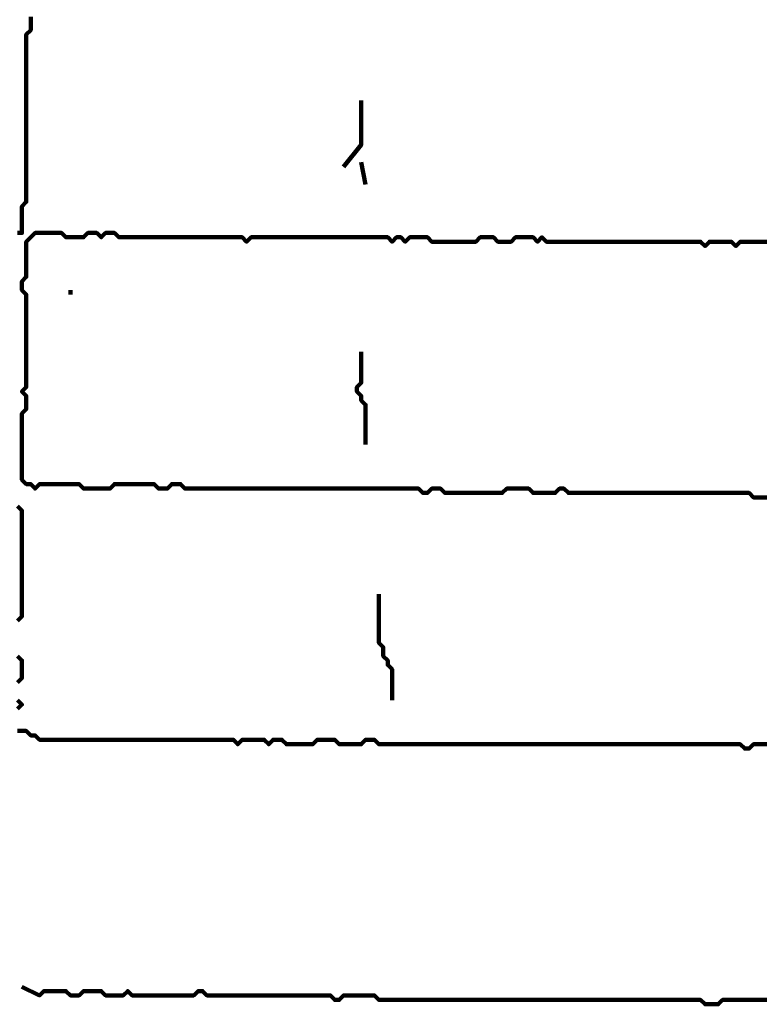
# Model space of a CAD drawing. Header units: metres. Extents: x 1959 to 4131, y 3282 to 4313.
# Tile 120 of 256: x 2376.57 to 2378.13, y 4294.67 to 4296.73. Entities that reach past the tile are written whole.
import ezdxf

# ---------------------------------------------------------------- set-up
doc = ezdxf.new("R2010")
doc.units = ezdxf.units.M
doc.layers.add('P', color=250, linetype='Continuous', lineweight=100)

msp = doc.modelspace()

# ---------------------------------------------------------------- linework, layer by layer
at = {"layer": 'P', "color": 0, "linetype": 'Continuous'}
for points in [[(2376.5677, 4296.2825), (2376.5769, 4296.2825), (2376.5769, 4296.2917), (2376.5769, 4296.3009), (2376.5769, 4296.3102), (2376.5769, 4296.3194), (2376.5769, 4296.3286), (2376.5769, 4296.3379), (2376.5862, 4296.3471), (2376.5862, 4296.3563), (2376.5862, 4296.3656), (2376.5862, 4296.3748), (2376.5862, 4296.384), (2376.5862, 4296.3933), (2376.5862, 4296.4025), (2376.5862, 4296.4117), (2376.5862, 4296.4209), (2376.5862, 4296.4302), (2376.5862, 4296.4394), (2376.5862, 4296.4486), (2376.5862, 4296.4579), (2376.5862, 4296.4671), (2376.5862, 4296.4763), (2376.5862, 4296.4856), (2376.5862, 4296.4948), (2376.5862, 4296.504), (2376.5862, 4296.5133), (2376.5862, 4296.5225), (2376.5862, 4296.5317), (2376.5862, 4296.5409), (2376.5862, 4296.5502), (2376.5862, 4296.5594), (2376.5862, 4296.5686), (2376.5862, 4296.5779), (2376.5862, 4296.5871), (2376.5862, 4296.5963), (2376.5862, 4296.6056), (2376.5862, 4296.6148), (2376.5862, 4296.624), (2376.5862, 4296.6333), (2376.5862, 4296.6425), (2376.5862, 4296.6517), (2376.5862, 4296.6609), (2376.5862, 4296.6702), (2376.5862, 4296.6794), (2376.5862, 4296.6886), (2376.5862, 4296.6979), (2376.5954, 4296.7071), (2376.5954, 4296.7163), (2376.5954, 4296.7256), (2376.5954, 4296.7348)], [(2377.2877, 4296.5594), (2377.2877, 4296.5225), (2377.2877, 4296.5133), (2377.2877, 4296.504), (2377.2877, 4296.4948), (2377.2877, 4296.4856), (2377.2877, 4296.4763), (2377.2877, 4296.4671), (2377.2508, 4296.4209)], [(2377.2877, 4296.4302), (2377.2969, 4296.384)], [(2378.1369, 4295.7286), (2378.1277, 4295.7286), (2378.1185, 4295.7286), (2378.1092, 4295.7286), (2378.1, 4295.7379), (2378.0908, 4295.7379), (2378.0816, 4295.7379), (2378.0723, 4295.7379), (2378.0631, 4295.7379), (2378.0539, 4295.7379), (2378.0446, 4295.7379), (2378.0354, 4295.7379), (2378.0262, 4295.7379), (2378.0169, 4295.7379), (2378.0077, 4295.7379), (2377.9985, 4295.7379), (2377.9892, 4295.7379), (2377.98, 4295.7379), (2377.9708, 4295.7379), (2377.9616, 4295.7379), (2377.9523, 4295.7379), (2377.9431, 4295.7379), (2377.9339, 4295.7379), (2377.9246, 4295.7379), (2377.9154, 4295.7379), (2377.9062, 4295.7379), (2377.8969, 4295.7379), (2377.8877, 4295.7379), (2377.8785, 4295.7379), (2377.8692, 4295.7379), (2377.86, 4295.7379), (2377.8508, 4295.7379), (2377.8416, 4295.7379), (2377.8323, 4295.7379), (2377.8231, 4295.7379), (2377.8139, 4295.7379), (2377.8046, 4295.7379), (2377.7954, 4295.7379), (2377.7862, 4295.7379), (2377.7769, 4295.7379), (2377.7677, 4295.7379), (2377.7585, 4295.7379), (2377.7492, 4295.7379), (2377.74, 4295.7379), (2377.7308, 4295.7379), (2377.7216, 4295.7379), (2377.7123, 4295.7471), (2377.7031, 4295.7471), (2377.6939, 4295.7379), (2377.6846, 4295.7379), (2377.6754, 4295.7379), (2377.6662, 4295.7379), (2377.6569, 4295.7379), (2377.6477, 4295.7379), (2377.6385, 4295.7471), (2377.6292, 4295.7471), (2377.62, 4295.7471), (2377.6108, 4295.7471), (2377.6016, 4295.7471), (2377.5923, 4295.7471), (2377.5831, 4295.7379), (2377.5739, 4295.7379), (2377.5646, 4295.7379), (2377.5554, 4295.7379), (2377.5462, 4295.7379), (2377.5369, 4295.7379), (2377.5277, 4295.7379), (2377.5185, 4295.7379), (2377.5092, 4295.7379), (2377.5, 4295.7379), (2377.4908, 4295.7379), (2377.4816, 4295.7379), (2377.4723, 4295.7379), (2377.4631, 4295.7379), (2377.4539, 4295.7471), (2377.4446, 4295.7471), (2377.4354, 4295.7471), (2377.4262, 4295.7379), (2377.4169, 4295.7379), (2377.4077, 4295.7471), (2377.3985, 4295.7471), (2377.3892, 4295.7471), (2377.38, 4295.7471), (2377.3708, 4295.7471), (2377.3616, 4295.7471), (2377.3523, 4295.7471), (2377.3431, 4295.7471), (2377.3339, 4295.7471), (2377.3246, 4295.7471), (2377.3154, 4295.7471), (2377.3062, 4295.7471), (2377.2969, 4295.7471), (2377.2877, 4295.7471), (2377.2785, 4295.7471), (2377.2692, 4295.7471), (2377.26, 4295.7471), (2377.2508, 4295.7471), (2377.2416, 4295.7471), (2377.2323, 4295.7471), (2377.2231, 4295.7471), (2377.2139, 4295.7471), (2377.2046, 4295.7471), (2377.1954, 4295.7471), (2377.1862, 4295.7471), (2377.1769, 4295.7471), (2377.1677, 4295.7471), (2377.1585, 4295.7471), (2377.1492, 4295.7471), (2377.14, 4295.7471), (2377.1308, 4295.7471), (2377.1216, 4295.7471), (2377.1123, 4295.7471), (2377.1031, 4295.7471), (2377.0939, 4295.7471), (2377.0846, 4295.7471), (2377.0754, 4295.7471), (2377.0662, 4295.7471), (2377.0569, 4295.7471), (2377.0477, 4295.7471), (2377.0385, 4295.7471), (2377.0292, 4295.7471), (2377.02, 4295.7471), (2377.0108, 4295.7471), (2377.0016, 4295.7471), (2376.9923, 4295.7471), (2376.9831, 4295.7471), (2376.9739, 4295.7471), (2376.9646, 4295.7471), (2376.9554, 4295.7471), (2376.9462, 4295.7471), (2376.9369, 4295.7471), (2376.9277, 4295.7471), (2376.9185, 4295.7471), (2376.9092, 4295.7563), (2376.9, 4295.7563), (2376.8908, 4295.7563), (2376.8816, 4295.7471), (2376.8723, 4295.7471), (2376.8631, 4295.7471), (2376.8539, 4295.7563), (2376.8446, 4295.7563), (2376.8354, 4295.7563), (2376.8262, 4295.7563), (2376.8169, 4295.7563), (2376.8077, 4295.7563), (2376.7985, 4295.7563), (2376.7892, 4295.7563), (2376.78, 4295.7563), (2376.7708, 4295.7563), (2376.7616, 4295.7471), (2376.7523, 4295.7471), (2376.7431, 4295.7471), (2376.7339, 4295.7471), (2376.7246, 4295.7471), (2376.7154, 4295.7471), (2376.7062, 4295.7471), (2376.6969, 4295.7563), (2376.6877, 4295.7563), (2376.6785, 4295.7563), (2376.6692, 4295.7563), (2376.66, 4295.7563), (2376.6508, 4295.7563), (2376.6416, 4295.7563), (2376.6323, 4295.7563), (2376.6231, 4295.7563), (2376.6139, 4295.7563), (2376.6046, 4295.7471), (2376.5954, 4295.7563), (2376.5862, 4295.7563), (2376.5769, 4295.7656), (2376.5769, 4295.7748), (2376.5769, 4295.784), (2376.5769, 4295.7933), (2376.5769, 4295.8025), (2376.5769, 4295.8117), (2376.5769, 4295.8209), (2376.5769, 4295.8302), (2376.5769, 4295.8394), (2376.5769, 4295.8486), (2376.5769, 4295.8579), (2376.5769, 4295.8671), (2376.5769, 4295.8763), (2376.5769, 4295.8856), (2376.5769, 4295.8948), (2376.5769, 4295.904), (2376.5862, 4295.9133), (2376.5862, 4295.9225), (2376.5862, 4295.9317), (2376.5862, 4295.9409), (2376.5769, 4295.9502), (2376.5862, 4295.9594), (2376.5862, 4295.9686), (2376.5862, 4295.9779), (2376.5862, 4295.9871), (2376.5862, 4295.9963), (2376.5862, 4296.0056), (2376.5862, 4296.0148), (2376.5862, 4296.024), (2376.5862, 4296.0333), (2376.5862, 4296.0425), (2376.5862, 4296.0517), (2376.5862, 4296.0609), (2376.5862, 4296.0702), (2376.5862, 4296.0794), (2376.5862, 4296.0886), (2376.5862, 4296.0979), (2376.5862, 4296.1071), (2376.5862, 4296.1163), (2376.5862, 4296.1256), (2376.5862, 4296.1348), (2376.5862, 4296.144), (2376.5862, 4296.1533), (2376.5769, 4296.1625), (2376.5769, 4296.1717), (2376.5769, 4296.1809), (2376.5862, 4296.1902), (2376.5862, 4296.1994), (2376.5862, 4296.2086), (2376.5862, 4296.2179), (2376.5862, 4296.2271), (2376.5862, 4296.2363), (2376.5862, 4296.2456), (2376.5862, 4296.2548), (2376.5862, 4296.264), (2376.5954, 4296.2733), (2376.6046, 4296.2825), (2376.6139, 4296.2825), (2376.6231, 4296.2825), (2376.6323, 4296.2825), (2376.6416, 4296.2825), (2376.6508, 4296.2825), (2376.66, 4296.2825), (2376.6692, 4296.2733), (2376.6785, 4296.2733), (2376.6877, 4296.2733), (2376.6969, 4296.2733), (2376.7062, 4296.2733), (2376.7154, 4296.2825), (2376.7246, 4296.2825), (2376.7339, 4296.2825), (2376.7431, 4296.2733), (2376.7523, 4296.2825), (2376.7616, 4296.2825), (2376.7708, 4296.2825), (2376.78, 4296.2733), (2376.7892, 4296.2733), (2376.7985, 4296.2733), (2376.8077, 4296.2733), (2376.8169, 4296.2733), (2376.8262, 4296.2733), (2376.8354, 4296.2733), (2376.8446, 4296.2733), (2376.8539, 4296.2733), (2376.8631, 4296.2733), (2376.8723, 4296.2733), (2376.8816, 4296.2733), (2376.8908, 4296.2733), (2376.9, 4296.2733), (2376.9092, 4296.2733), (2376.9185, 4296.2733), (2376.9277, 4296.2733), (2376.9369, 4296.2733), (2376.9462, 4296.2733), (2376.9554, 4296.2733), (2376.9646, 4296.2733), (2376.9739, 4296.2733), (2376.9831, 4296.2733), (2376.9923, 4296.2733), (2377.0016, 4296.2733), (2377.0108, 4296.2733), (2377.02, 4296.2733), (2377.0292, 4296.2733), (2377.0385, 4296.2733), (2377.0477, 4296.264), (2377.0569, 4296.2733), (2377.0662, 4296.2733), (2377.0754, 4296.2733), (2377.0846, 4296.2733), (2377.0939, 4296.2733), (2377.1031, 4296.2733), (2377.1123, 4296.2733), (2377.1216, 4296.2733), (2377.1308, 4296.2733), (2377.14, 4296.2733), (2377.1492, 4296.2733), (2377.1585, 4296.2733), (2377.1677, 4296.2733), (2377.1769, 4296.2733), (2377.1862, 4296.2733), (2377.1954, 4296.2733), (2377.2046, 4296.2733), (2377.2139, 4296.2733), (2377.2231, 4296.2733), (2377.2323, 4296.2733), (2377.2416, 4296.2733), (2377.2508, 4296.2733), (2377.26, 4296.2733), (2377.2692, 4296.2733), (2377.2785, 4296.2733), (2377.2877, 4296.2733), (2377.2969, 4296.2733), (2377.3062, 4296.2733), (2377.3154, 4296.2733), (2377.3246, 4296.2733), (2377.3339, 4296.2733), (2377.3431, 4296.2733), (2377.3523, 4296.264), (2377.3616, 4296.2733), (2377.3708, 4296.2733), (2377.38, 4296.264), (2377.3892, 4296.2733), (2377.3985, 4296.2733), (2377.4077, 4296.2733), (2377.4169, 4296.2733), (2377.4262, 4296.2733), (2377.4354, 4296.264), (2377.4446, 4296.264), (2377.4539, 4296.264), (2377.4631, 4296.264), (2377.4723, 4296.264), (2377.4816, 4296.264), (2377.4908, 4296.264), (2377.5, 4296.264), (2377.5092, 4296.264), (2377.5185, 4296.264), (2377.5277, 4296.264), (2377.5369, 4296.2733), (2377.5462, 4296.2733), (2377.5554, 4296.2733), (2377.5646, 4296.2733), (2377.5739, 4296.264), (2377.5831, 4296.264), (2377.5923, 4296.264), (2377.6016, 4296.264), (2377.6108, 4296.2733), (2377.62, 4296.2733), (2377.6292, 4296.2733), (2377.6385, 4296.2733), (2377.6477, 4296.2733), (2377.6569, 4296.264), (2377.6662, 4296.2733), (2377.6754, 4296.264), (2377.6846, 4296.264), (2377.6939, 4296.264), (2377.7031, 4296.264), (2377.7123, 4296.264), (2377.7216, 4296.264), (2377.7308, 4296.264), (2377.74, 4296.264), (2377.7492, 4296.264), (2377.7585, 4296.264), (2377.7677, 4296.264), (2377.7769, 4296.264), (2377.7862, 4296.264), (2377.7954, 4296.264), (2377.8046, 4296.264), (2377.8139, 4296.264), (2377.8231, 4296.264), (2377.8323, 4296.264), (2377.8416, 4296.264), (2377.8508, 4296.264), (2377.86, 4296.264), (2377.8692, 4296.264), (2377.8785, 4296.264), (2377.8877, 4296.264), (2377.8969, 4296.264), (2377.9062, 4296.264), (2377.9154, 4296.264), (2377.9246, 4296.264), (2377.9339, 4296.264), (2377.9431, 4296.264), (2377.9523, 4296.264), (2377.9616, 4296.264), (2377.9708, 4296.264), (2377.98, 4296.264), (2377.9892, 4296.264), (2377.9985, 4296.264), (2378.0077, 4296.2548), (2378.0169, 4296.264), (2378.0262, 4296.264), (2378.0354, 4296.264), (2378.0446, 4296.264), (2378.0539, 4296.264), (2378.0631, 4296.264), (2378.0723, 4296.2548), (2378.0816, 4296.264), (2378.0908, 4296.264), (2378.1, 4296.264), (2378.1092, 4296.264), (2378.1185, 4296.264), (2378.1277, 4296.264), (2378.1369, 4296.264)], [(2376.6785, 4296.1625), (2376.6785, 4296.1533)], [(2377.2877, 4296.0333), (2377.2877, 4295.9963), (2377.2877, 4295.9871), (2377.2877, 4295.9779), (2377.2877, 4295.9686), (2377.2785, 4295.9594), (2377.2785, 4295.9502), (2377.2877, 4295.9409), (2377.2877, 4295.9317), (2377.2969, 4295.9225), (2377.2969, 4295.9133), (2377.2969, 4295.904), (2377.2969, 4295.8948), (2377.2969, 4295.8856), (2377.2969, 4295.8763), (2377.2969, 4295.8671), (2377.2969, 4295.8394)], [(2376.5677, 4295.7102), (2376.5769, 4295.7009), (2376.5769, 4295.6917), (2376.5769, 4295.6825), (2376.5769, 4295.6733), (2376.5769, 4295.664), (2376.5769, 4295.6548), (2376.5769, 4295.6456), (2376.5769, 4295.6363), (2376.5769, 4295.6271), (2376.5769, 4295.6179), (2376.5769, 4295.6086), (2376.5769, 4295.5994), (2376.5769, 4295.5902), (2376.5769, 4295.5809), (2376.5769, 4295.5717), (2376.5769, 4295.5625), (2376.5769, 4295.5533), (2376.5769, 4295.544), (2376.5769, 4295.5348), (2376.5769, 4295.5256), (2376.5769, 4295.5163), (2376.5769, 4295.5071), (2376.5769, 4295.4979), (2376.5769, 4295.4886), (2376.5769, 4295.4794), (2376.5677, 4295.4702)], [(2377.3246, 4295.5256), (2377.3246, 4295.4886), (2377.3246, 4295.4794), (2377.3246, 4295.4702), (2377.3246, 4295.4609), (2377.3246, 4295.4517), (2377.3246, 4295.4425), (2377.3246, 4295.4333), (2377.3246, 4295.424), (2377.3339, 4295.4148), (2377.3339, 4295.4056), (2377.3339, 4295.3963), (2377.3431, 4295.3871), (2377.3431, 4295.3779), (2377.3523, 4295.3686), (2377.3523, 4295.3594), (2377.3523, 4295.3502), (2377.3523, 4295.3409), (2377.3523, 4295.3317), (2377.3523, 4295.3225), (2377.3523, 4295.304)], [(2376.5677, 4295.3963), (2376.5769, 4295.3871), (2376.5769, 4295.3779), (2376.5769, 4295.3686), (2376.5769, 4295.3594), (2376.5769, 4295.3502), (2376.5677, 4295.3409)], [(2376.5677, 4295.304), (2376.5769, 4295.2948), (2376.5677, 4295.2856)], [(2376.5677, 4295.2394), (2376.5769, 4295.2394), (2376.5862, 4295.2394), (2376.5954, 4295.2302), (2376.6046, 4295.2302), (2376.6139, 4295.2209), (2376.6231, 4295.2209), (2376.6323, 4295.2209), (2376.6416, 4295.2209), (2376.6508, 4295.2209), (2376.66, 4295.2209), (2376.6692, 4295.2209), (2376.6785, 4295.2209), (2376.6877, 4295.2209), (2376.6969, 4295.2209), (2376.7062, 4295.2209), (2376.7154, 4295.2209), (2376.7246, 4295.2209), (2376.7339, 4295.2209), (2376.7431, 4295.2209), (2376.7523, 4295.2209), (2376.7616, 4295.2209), (2376.7708, 4295.2209), (2376.78, 4295.2209), (2376.7892, 4295.2209), (2376.7985, 4295.2209), (2376.8077, 4295.2209), (2376.8169, 4295.2209), (2376.8262, 4295.2209), (2376.8354, 4295.2209), (2376.8446, 4295.2209), (2376.8539, 4295.2209), (2376.8631, 4295.2209), (2376.8723, 4295.2209), (2376.8816, 4295.2209), (2376.8908, 4295.2209), (2376.9, 4295.2209), (2376.9092, 4295.2209), (2376.9185, 4295.2209), (2376.9277, 4295.2209), (2376.9369, 4295.2209), (2376.9462, 4295.2209), (2376.9554, 4295.2209), (2376.9646, 4295.2209), (2376.9739, 4295.2209), (2376.9831, 4295.2209), (2376.9923, 4295.2209), (2377.0016, 4295.2209), (2377.0108, 4295.2209), (2377.02, 4295.2209), (2377.0292, 4295.2117), (2377.0385, 4295.2209), (2377.0477, 4295.2209), (2377.0569, 4295.2209), (2377.0662, 4295.2209), (2377.0754, 4295.2209), (2377.0846, 4295.2209), (2377.0939, 4295.2117), (2377.1031, 4295.2209), (2377.1123, 4295.2209), (2377.1216, 4295.2209), (2377.1308, 4295.2117), (2377.14, 4295.2117), (2377.1492, 4295.2117), (2377.1585, 4295.2117), (2377.1677, 4295.2117), (2377.1769, 4295.2117), (2377.1862, 4295.2117), (2377.1954, 4295.2209), (2377.2046, 4295.2209), (2377.2139, 4295.2209), (2377.2231, 4295.2209), (2377.2323, 4295.2209), (2377.2416, 4295.2117), (2377.2508, 4295.2117), (2377.26, 4295.2117), (2377.2692, 4295.2117), (2377.2785, 4295.2117), (2377.2877, 4295.2117), (2377.2969, 4295.2209), (2377.3062, 4295.2209), (2377.3154, 4295.2209), (2377.3246, 4295.2117), (2377.3339, 4295.2117), (2377.3431, 4295.2117), (2377.3523, 4295.2117), (2377.3616, 4295.2117), (2377.3708, 4295.2117), (2377.38, 4295.2117), (2377.3892, 4295.2117), (2377.3985, 4295.2117), (2377.4077, 4295.2117), (2377.4169, 4295.2117), (2377.4262, 4295.2117), (2377.4354, 4295.2117), (2377.4446, 4295.2117), (2377.4539, 4295.2117), (2377.4631, 4295.2117), (2377.4723, 4295.2117), (2377.4816, 4295.2117), (2377.4908, 4295.2117), (2377.5, 4295.2117), (2377.5092, 4295.2117), (2377.5185, 4295.2117), (2377.5277, 4295.2117), (2377.5369, 4295.2117), (2377.5462, 4295.2117), (2377.5554, 4295.2117), (2377.5646, 4295.2117), (2377.5739, 4295.2117), (2377.5831, 4295.2117), (2377.5923, 4295.2117), (2377.6016, 4295.2117), (2377.6108, 4295.2117), (2377.62, 4295.2117), (2377.6292, 4295.2117), (2377.6385, 4295.2117), (2377.6477, 4295.2117), (2377.6569, 4295.2117), (2377.6662, 4295.2117), (2377.6754, 4295.2117), (2377.6846, 4295.2117), (2377.6939, 4295.2117), (2377.7031, 4295.2117), (2377.7123, 4295.2117), (2377.7216, 4295.2117), (2377.7308, 4295.2117), (2377.74, 4295.2117), (2377.7492, 4295.2117), (2377.7585, 4295.2117), (2377.7677, 4295.2117), (2377.7769, 4295.2117), (2377.7862, 4295.2117), (2377.7954, 4295.2117), (2377.8046, 4295.2117), (2377.8139, 4295.2117), (2377.8231, 4295.2117), (2377.8323, 4295.2117), (2377.8416, 4295.2117), (2377.8508, 4295.2117), (2377.86, 4295.2117), (2377.8692, 4295.2117), (2377.8785, 4295.2117), (2377.8877, 4295.2117), (2377.8969, 4295.2117), (2377.9062, 4295.2117), (2377.9154, 4295.2117), (2377.9246, 4295.2117), (2377.9339, 4295.2117), (2377.9431, 4295.2117), (2377.9523, 4295.2117), (2377.9616, 4295.2117), (2377.9708, 4295.2117), (2377.98, 4295.2117), (2377.9892, 4295.2117), (2377.9985, 4295.2117), (2378.0077, 4295.2117), (2378.0169, 4295.2117), (2378.0262, 4295.2117), (2378.0354, 4295.2117), (2378.0446, 4295.2117), (2378.0539, 4295.2117), (2378.0631, 4295.2117), (2378.0723, 4295.2117), (2378.0816, 4295.2117), (2378.0908, 4295.2025), (2378.1, 4295.2025), (2378.1092, 4295.2117), (2378.1185, 4295.2117), (2378.1277, 4295.2117), (2378.1369, 4295.2117)], [(2376.5769, 4294.704), (2376.6139, 4294.6856), (2376.6231, 4294.6948), (2376.6323, 4294.6948), (2376.6416, 4294.6948), (2376.6508, 4294.6948), (2376.66, 4294.6948), (2376.6692, 4294.6948), (2376.6785, 4294.6856), (2376.6877, 4294.6856), (2376.6969, 4294.6856), (2376.7062, 4294.6948), (2376.7154, 4294.6948), (2376.7246, 4294.6948), (2376.7339, 4294.6948), (2376.7431, 4294.6948), (2376.7523, 4294.6856), (2376.7616, 4294.6856), (2376.7708, 4294.6856), (2376.78, 4294.6856), (2376.7892, 4294.6856), (2376.7985, 4294.6948), (2376.8077, 4294.6856), (2376.8169, 4294.6856), (2376.8262, 4294.6856), (2376.8354, 4294.6856), (2376.8446, 4294.6856), (2376.8539, 4294.6856), (2376.8631, 4294.6856), (2376.8723, 4294.6856), (2376.8816, 4294.6856), (2376.8908, 4294.6856), (2376.9, 4294.6856), (2376.9092, 4294.6856), (2376.9185, 4294.6856), (2376.9277, 4294.6856), (2376.9369, 4294.6856), (2376.9462, 4294.6948), (2376.9554, 4294.6948), (2376.9646, 4294.6856), (2376.9739, 4294.6856), (2376.9831, 4294.6856), (2376.9923, 4294.6856), (2377.0016, 4294.6856), (2377.0108, 4294.6856), (2377.02, 4294.6856), (2377.0292, 4294.6856), (2377.0385, 4294.6856), (2377.0477, 4294.6856), (2377.0569, 4294.6856), (2377.0662, 4294.6856), (2377.0754, 4294.6856), (2377.0846, 4294.6856), (2377.0939, 4294.6856), (2377.1031, 4294.6856), (2377.1123, 4294.6856), (2377.1216, 4294.6856), (2377.1308, 4294.6856), (2377.14, 4294.6856), (2377.1492, 4294.6856), (2377.1585, 4294.6856), (2377.1677, 4294.6856), (2377.1769, 4294.6856), (2377.1862, 4294.6856), (2377.1954, 4294.6856), (2377.2046, 4294.6856), (2377.2139, 4294.6856), (2377.2231, 4294.6856), (2377.2323, 4294.6763), (2377.2416, 4294.6763), (2377.2508, 4294.6856), (2377.26, 4294.6856), (2377.2692, 4294.6856), (2377.2785, 4294.6856), (2377.2877, 4294.6856), (2377.2969, 4294.6856), (2377.3062, 4294.6856), (2377.3154, 4294.6856), (2377.3246, 4294.6763), (2377.3339, 4294.6763), (2377.3431, 4294.6763), (2377.3523, 4294.6763), (2377.3616, 4294.6763), (2377.3708, 4294.6763), (2377.38, 4294.6763), (2377.3892, 4294.6763), (2377.3985, 4294.6763), (2377.4077, 4294.6763), (2377.4169, 4294.6763), (2377.4262, 4294.6763), (2377.4354, 4294.6763), (2377.4446, 4294.6763), (2377.4539, 4294.6763), (2377.4631, 4294.6763), (2377.4723, 4294.6763), (2377.4816, 4294.6763), (2377.4908, 4294.6763), (2377.5, 4294.6763), (2377.5092, 4294.6763), (2377.5185, 4294.6763), (2377.5277, 4294.6763), (2377.5369, 4294.6763), (2377.5462, 4294.6763), (2377.5554, 4294.6763), (2377.5646, 4294.6763), (2377.5739, 4294.6763), (2377.5831, 4294.6763), (2377.5923, 4294.6763), (2377.6016, 4294.6763), (2377.6108, 4294.6763), (2377.62, 4294.6763), (2377.6292, 4294.6763), (2377.6385, 4294.6763), (2377.6477, 4294.6763), (2377.6569, 4294.6763), (2377.6662, 4294.6763), (2377.6754, 4294.6763), (2377.6846, 4294.6763), (2377.6939, 4294.6763), (2377.7031, 4294.6763), (2377.7123, 4294.6763), (2377.7216, 4294.6763), (2377.7308, 4294.6763), (2377.74, 4294.6763), (2377.7492, 4294.6763), (2377.7585, 4294.6763), (2377.7677, 4294.6763), (2377.7769, 4294.6763), (2377.7862, 4294.6763), (2377.7954, 4294.6763), (2377.8046, 4294.6763), (2377.8139, 4294.6763), (2377.8231, 4294.6763), (2377.8323, 4294.6763), (2377.8416, 4294.6763), (2377.8508, 4294.6763), (2377.86, 4294.6763), (2377.8692, 4294.6763), (2377.8785, 4294.6763), (2377.8877, 4294.6763), (2377.8969, 4294.6763), (2377.9062, 4294.6763), (2377.9154, 4294.6763), (2377.9246, 4294.6763), (2377.9339, 4294.6763), (2377.9431, 4294.6763), (2377.9523, 4294.6763), (2377.9616, 4294.6763), (2377.9708, 4294.6763), (2377.98, 4294.6763), (2377.9892, 4294.6763), (2377.9985, 4294.6763), (2378.0077, 4294.6671), (2378.0169, 4294.6671), (2378.0262, 4294.6671), (2378.0354, 4294.6671), (2378.0446, 4294.6763), (2378.0539, 4294.6763), (2378.0631, 4294.6763), (2378.0723, 4294.6763), (2378.0816, 4294.6763), (2378.0908, 4294.6763), (2378.1, 4294.6763), (2378.1092, 4294.6763), (2378.1185, 4294.6763), (2378.1277, 4294.6763), (2378.1369, 4294.6763)]]:
    msp.add_lwpolyline(points, dxfattribs=at)

doc.saveas('drawing.dxf')
